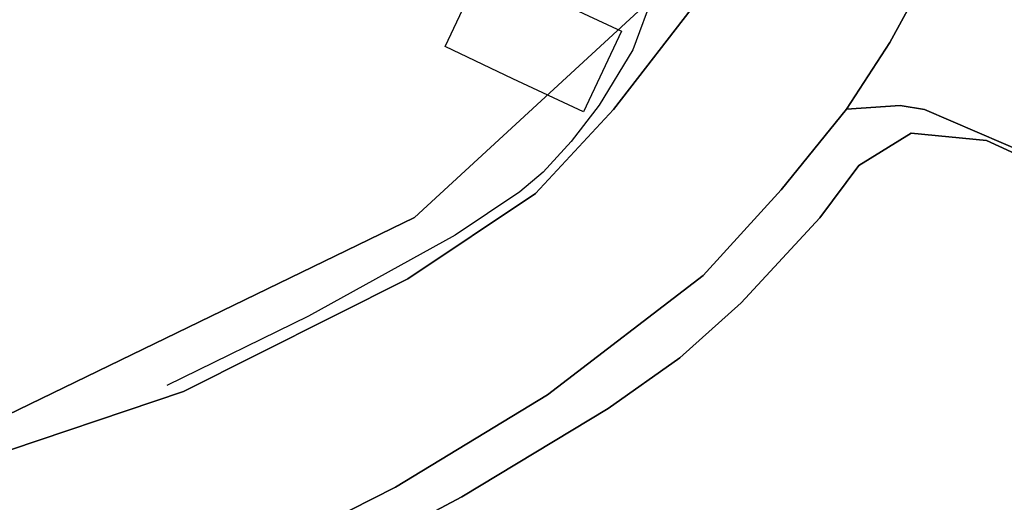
# Model space of a CAD drawing. Header units: millimetres. Extents: x -474437 to 165693, y -93174 to 980873.
# Tile 16 of 60: x -212411 to -180037, y 717168 to 733035. Entities that reach past the tile are written whole.
import ezdxf

# ---------------------------------------------------------------- set-up
doc = ezdxf.new("R2010")
doc.units = ezdxf.units.MM
doc.layers.get('0').update_dxf_attribs({"linetype": 'CONTINUOUS'})

msp = doc.modelspace()

# ---------------------------------------------------------------- linework, layer by layer
msp.add_line((-183465.8, 730213, 4850), (-185225.8, 730093, 4840))
for points in [[(-131425.8, 781693), (-139685.8, 782943), (-147745.8, 782653), (-155495.8, 781063), (-159395.8, 778583), (-163055.8, 776183), (-166275.8, 773403), (-169705.8, 769623), (-173215.8, 765013), (-177025.8, 758983), (-179725.8, 753033), (-185555.8, 741413), (-190065.8, 733733), (-192885.8, 730083), (-195445.8, 727323), (-199645.8, 724513), (-207025.8, 720813), (-213665.8, 718573), (-224925.8, 716143)], [(-203035.8, 716153), (-200055.8, 717663), (-195055.8, 720703), (-189935.8, 724623), (-187375.8, 727443), (-185225.8, 730093), (-183805.8, 732283), (-179505.8, 740153), (-174385.8, 750903), (-170165.8, 759603), (-167165.8, 764833), (-164375.8, 768323), (-160925.8, 771293), (-155865.8, 774393), (-148855.8, 776433), (-143385.8, 776933), (-138875.8, 776193), (-127405.8, 774223)], [(-174265.8, 746493), (-183095.8, 746793), (-191935.8, 733433), (-199425.8, 726533), (-216175.8, 718413)], [(-236795.8, 713673), (-216175.8, 718413), (-199425.8, 726533), (-191935.8, 733433), (-217025.8, 744713), (-217855.8, 738923), (-220895.8, 739233), (-222305.8, 735713), (-224705.8, 730203), (-231865.8, 732273), (-236005.8, 721513), (-236915.8, 717993), (-239175.8, 717463), (-241835.8, 716543)], [(-203645.8, 714283), (-197875.8, 717353), (-193065.8, 720253), (-190705.8, 721913), (-188685.8, 723723), (-186105.8, 726523), (-184815.8, 728243), (-183095.8, 729303), (-180625.8, 729063), (-155145.8, 717363), (-151915.8, 715453)]]:
    msp.add_lwpolyline(points)
for points in [[(-224925.8, 716143, 3040), (-213665.8, 718573, 3320), (-207025.8, 720813, 3720), (-199645.8, 724513, 4110), (-195445.8, 727323, 4440), (-192885.8, 730083, 4740), (-190065.8, 733733, 4980), (-185555.8, 741413, 4970), (-179725.8, 753033, 4860), (-177025.8, 758983, 4640)], [(-179505.8, 740153, 4860), (-183805.8, 732283, 4840), (-185225.8, 730093, 4840)], [(-146345.8, 716803, 7080), (-148505.8, 718703, 6940), (-150175.8, 720023, 6780), (-151295.8, 720633, 6720), (-157055.8, 723173, 6280), (-161925.8, 725293, 5800), (-166875.8, 727533, 5390), (-171405.8, 729513, 5090), (-174815.8, 731363, 4970), (-176215.8, 732213, 4890), (-177135.8, 733053, 4870), (-178035.8, 734323, 4840), (-178695.8, 735873, 4840), (-179045.8, 737973, 4880), (-179505.8, 740153, 4860), (-183805.8, 732283, 4840), (-185225.8, 730093, 4840), (-183465.8, 730213, 4850), (-182655.8, 730083, 4850), (-179195.8, 728593, 4960), (-170705.8, 725173, 5500), (-158625.8, 719803, 6310), (-152985.8, 717253, 6610), (-150295.8, 715203, 6920)], [(-197175.8, 734803, 5150), (-194955.8, 733753, 6150), (-192625.8, 732653, 5150), (-193875.8, 730003, 5150), (-196195.8, 731093, 6200), (-198425.8, 732153, 5150), (-197175.8, 734803, 5150)], [(-191555.8, 733923, 5310), (-192255.8, 732043, 5300), (-193355.8, 730223, 5200), (-194275.8, 729033, 5170), (-195195.8, 728023, 5100), (-195965.8, 727373, 4960), (-198095.8, 725953, 4650), (-202915.8, 723293, 4270), (-207575.8, 721013, 4120)], [(-185225.8, 730093, 4840), (-187375.8, 727443, 4860), (-189935.8, 724623, 4750), (-195055.8, 720703, 4550), (-200055.8, 717663, 4250), (-203035.8, 716153, 4060)], [(-148475.8, 673603, 10350), (-145295.8, 688073, 9680), (-144855.8, 693353, 9260), (-144405.8, 700073, 8380), (-144925.8, 705703, 7790), (-146235.8, 709633, 7310), (-148125.8, 712813, 7160), (-150295.8, 715203, 6920), (-152985.8, 717253, 6610), (-158625.8, 719803, 6310), (-170705.8, 725173, 5500), (-179195.8, 728593, 4960), (-182655.8, 730083, 4850), (-183465.8, 730213, 4850)]]:
    msp.add_polyline3d(points)
msp.add_polyline3d([(-145365.8, 705393, 7690), (-147025.8, 709783, 7070), (-149135.8, 712863, 6840), (-151915.8, 715453, 6600), (-155145.8, 717363, 6400), (-180625.8, 729063, 4800), (-183095.8, 729303, 4770), (-184815.8, 728243, 4680), (-186105.8, 726523, 4630), (-188685.8, 723723, 4490), (-190705.8, 721913, 4340), (-193065.8, 720253, 4340), (-197875.8, 717353, 4080), (-203645.8, 714283, 3870), (-203645.8, 714283, 0), (-203285.8, 713093, 0), (-200395.8, 703413, 0), (-179605.8, 682593, 0), (-179605.8, 682593, 10720), (-147055.8, 693503, 9150), (-145175.8, 693963, 8890), (-144945.8, 697753, 8470), (-144975.8, 701783, 8020)], close=True)

doc.saveas('drawing.dxf')
